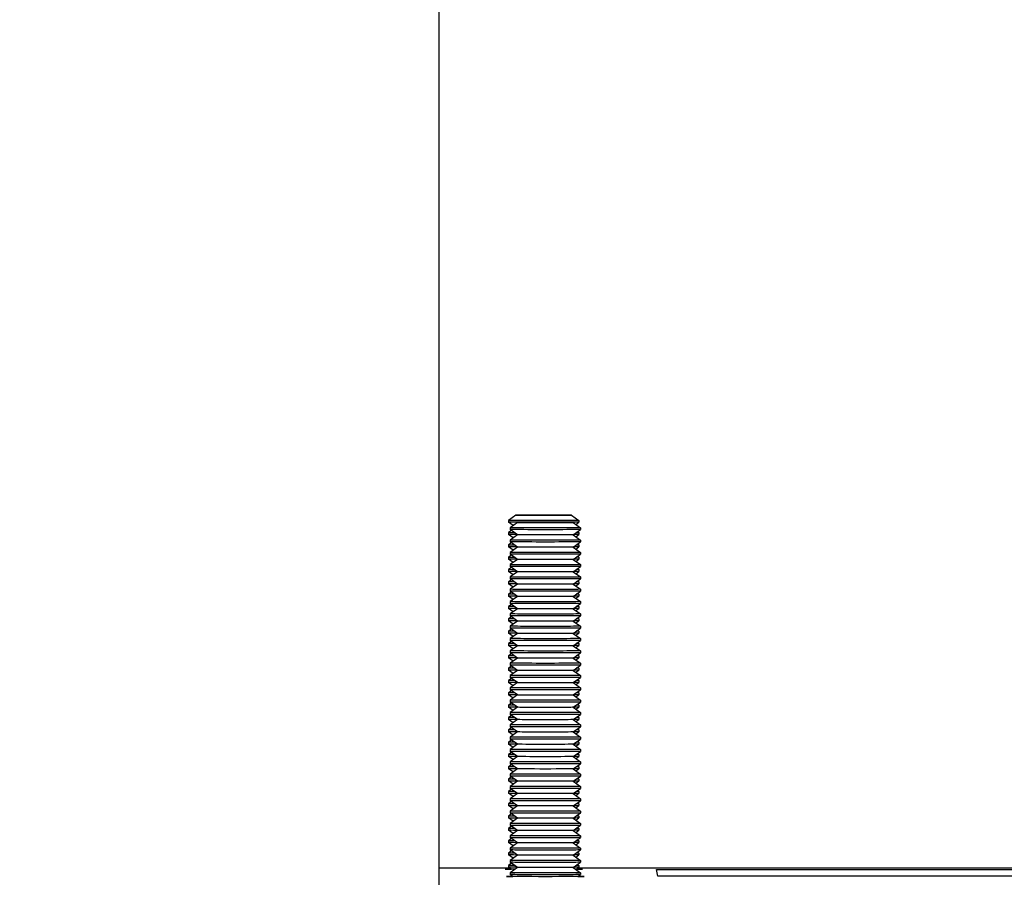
# Model space of a CAD drawing. Extents: x 0 to 796, y 0 to 496.
# Tile 181 of 242: x 402.99 to 407.36, y 304.3 to 308.1. Entities that reach past the tile are written whole.
import ezdxf

# ---------------------------------------------------------------- set-up
doc = ezdxf.new("R2010")
doc.units = 0
doc.header["$LTSCALE"] = 12
doc.header["$MEASUREMENT"] = 0
doc.header["$PDMODE"] = 1
doc.layers.get('Defpoints').update_dxf_attribs({"linetype": 'CONTINUOUS'})
doc.layers.add('D', color=2, linetype='CONTINUOUS')
doc.layers.add('X', color=1, linetype='CONTINUOUS')
doc.styles.get("Standard").update_dxf_attribs({"font": 'SIMPLEX.SHX', "width": 0.875})
doc.dimstyles.get("Standard").update_dxf_attribs({"dimscale": 28, "dimtxt": 0.125, "dimasz": 0.125, "dimexe": 0.04375, "dimexo": 0.0625, "dimgap": 0.04375, "dimtad": 0, "dimtih": 1, "dimtoh": 1, "dimdec": 4, "dimzin": 12, "dimdsep": 46, "dimlunit": 5, "dimtxsty": 'Standard', "dimcen": 0, "dimclrd": 256, "dimclre": 256, "dimclrt": 256, "dimadec": 1, "dimazin": 3, "dimtfac": 0.875, "dimtdec": 4, "dimtofl": 0, "dimtmove": 0, "dimatfit": 2, "dimfxl": 1, "dimtolj": 1, "dimtzin": 12, "dimlwd": 13, "dimlwe": 13, "dimarcsym": 0})

# ---------------------------------------------------------------- blocks, each defined once
blk = doc.blocks.new('*D68')
at = {"layer": 'D', "lineweight": 13, "transparency": 16777216}
for p, q in [((390.4139, 320.5128), (517.6464, 320.5128)), ((516.4214, 317.0128), (516.4214, 283.4065)), ((516.4214, 194.7933), (516.4214, 277.4565)), ((441.4913, 191.2933), (517.6464, 191.2933))]:
    blk.add_line(p, q, dxfattribs=at)
at = {"layer": 'D', "transparency": 16777216}
for points in [[(515.838, 317.0128), (517.0047, 317.0128), (516.4214, 320.5128)], [(515.838, 194.7933), (517.0047, 194.7933), (516.4214, 191.2933)]]:
    blk.add_solid(points, dxfattribs=at)
at = {"layer": 'Defpoints', "color": 0, "transparency": 16777216}
for p in [(388.6639, 320.5128), (439.7413, 191.2933), (516.4214, 191.2933)]:
    blk.add_point(p, dxfattribs=at)
at = {"layer": 'D', "transparency": 16777216, "insert": (516.4214, 280.4315), "char_height": 3.5, "attachment_point": 5}
blk.add_mtext('\\A1;129{}{\\C2;%%p1}', dxfattribs=at)
blk = doc.blocks.new('*D111')
at = {"layer": 'D', "lineweight": 13, "transparency": 16777216}
for p, q in [((397.8459, 318.7968), (397.8459, 334.7436)), ((441.8459, 307.4706), (441.8459, 334.7436)), ((438.3459, 333.5186), (401.3459, 333.5186))]:
    blk.add_line(p, q, dxfattribs=at)
at = {"layer": 'D', "transparency": 16777216}
for points in [[(401.3459, 334.102), (401.3459, 332.9353), (397.8459, 333.5186)], [(438.3459, 334.102), (438.3459, 332.9353), (441.8459, 333.5186)]]:
    blk.add_solid(points, dxfattribs=at)
at = {"layer": 'Defpoints', "color": 0, "transparency": 16777216}
for p in [(397.8459, 333.5186), (397.8459, 317.0468), (441.8459, 305.7206)]:
    blk.add_point(p, dxfattribs=at)
at = {"layer": 'D', "transparency": 16777216, "insert": (419.8459, 336.4936), "char_height": 3.5, "attachment_point": 5}
blk.add_mtext('\\A1;44{}{\\C2;%%p1}', dxfattribs=at)

msp = doc.modelspace()

# ---------------------------------------------------------------- linework, layer by layer
at = {"layer": 'X', "extrusion": (-1, 4.93038e-32, -2.22045e-16)}
for p, q in [((404.85271, 311.52008), (404.85271, 303.66828)), ((405.19383, 305.90293), (405.16078, 305.87979)), ((405.44023, 305.90293), (405.47328, 305.87979)), ((405.16078, 305.87978), (405.16078, 305.87141)), ((405.18173, 305.85674), (405.16078, 305.8714)), ((405.20113, 305.87032), (405.16808, 305.84718)), ((405.44753, 305.87032), (405.48058, 305.84718)), ((405.45963, 305.86185), (405.47328, 305.8714)), ((405.47328, 305.87978), (405.47328, 305.87141)), ((405.1742, 305.83452), (405.16078, 305.82513)), ((405.16078, 305.82512), (405.16078, 305.81675)), ((405.18173, 305.80208), (405.16078, 305.81674)), ((405.16808, 305.84718), (405.16808, 305.8388)), ((405.20113, 305.81566), (405.16808, 305.8388)), ((405.20113, 305.81566), (405.16808, 305.79252)), ((405.44753, 305.81566), (405.48058, 305.8388)), ((405.44753, 305.81566), (405.48058, 305.79252)), ((405.45963, 305.80719), (405.47328, 305.81674)), ((405.46716, 305.82941), (405.47328, 305.82512)), ((405.47328, 305.82512), (405.47328, 305.81675)), ((405.48058, 305.84718), (405.48058, 305.8388)), ((405.1742, 305.77986), (405.16078, 305.77046)), ((405.16078, 305.77046), (405.16078, 305.76208)), ((405.16808, 305.79252), (405.16808, 305.78414)), ((405.20113, 305.761), (405.16808, 305.78414)), ((405.44753, 305.761), (405.48058, 305.78414)), ((405.46716, 305.77475), (405.47328, 305.77046)), ((405.47328, 305.77046), (405.47328, 305.76208)), ((405.48058, 305.79252), (405.48058, 305.78414)), ((405.18173, 305.74742), (405.16078, 305.76208)), ((405.1742, 305.7252), (405.16078, 305.7158)), ((405.20113, 305.761), (405.16808, 305.73786)), ((405.16808, 305.73786), (405.16808, 305.72948)), ((405.20113, 305.70634), (405.16808, 305.72948)), ((405.44753, 305.761), (405.48058, 305.73786)), ((405.44753, 305.70634), (405.48058, 305.72948)), ((405.45963, 305.75253), (405.47328, 305.76208)), ((405.48058, 305.73786), (405.48058, 305.72948)), ((405.16078, 305.7158), (405.16078, 305.70742)), ((405.18173, 305.69275), (405.16078, 305.70742)), ((405.20113, 305.70634), (405.16808, 305.6832)), ((405.16808, 305.6832), (405.16808, 305.67482)), ((405.44753, 305.70634), (405.48058, 305.6832)), ((405.45963, 305.69787), (405.47328, 305.70742)), ((405.46716, 305.72008), (405.47328, 305.7158)), ((405.47328, 305.7158), (405.47328, 305.70742)), ((405.48058, 305.6832), (405.48058, 305.67482)), ((405.1742, 305.67054), (405.16078, 305.66114)), ((405.16078, 305.66114), (405.16078, 305.65276)), ((405.18173, 305.63809), (405.16078, 305.65276)), ((405.20113, 305.65168), (405.16808, 305.67482)), ((405.20113, 305.65168), (405.16808, 305.62854)), ((405.44753, 305.65168), (405.48058, 305.67482)), ((405.44753, 305.65168), (405.48058, 305.62854)), ((405.45963, 305.64321), (405.47328, 305.65276)), ((405.46716, 305.66542), (405.47328, 305.66114)), ((405.47328, 305.66114), (405.47328, 305.65276)), ((405.1742, 305.61588), (405.16078, 305.60648)), ((405.16078, 305.60648), (405.16078, 305.5981)), ((405.18173, 305.58343), (405.16078, 305.5981)), ((405.16808, 305.62854), (405.16808, 305.62016)), ((405.20113, 305.59702), (405.16808, 305.62016)), ((405.20113, 305.59702), (405.16808, 305.57388)), ((405.44753, 305.59702), (405.48058, 305.62016)), ((405.44753, 305.59702), (405.48058, 305.57388)), ((405.45963, 305.58854), (405.47328, 305.5981)), ((405.46716, 305.61076), (405.47328, 305.60648)), ((405.47328, 305.60648), (405.47328, 305.5981)), ((405.48058, 305.62854), (405.48058, 305.62016)), ((405.1742, 305.56121), (405.16078, 305.55182)), ((405.16078, 305.55182), (405.16078, 305.54344)), ((405.16808, 305.57388), (405.16808, 305.5655)), ((405.20113, 305.54235), (405.16808, 305.5655)), ((405.44753, 305.54235), (405.48058, 305.5655)), ((405.46716, 305.5561), (405.47328, 305.55182)), ((405.47328, 305.55182), (405.47328, 305.54344)), ((405.48058, 305.57388), (405.48058, 305.5655)), ((405.18173, 305.52877), (405.16078, 305.54344)), ((405.20113, 305.54236), (405.16808, 305.51922)), ((405.16808, 305.51921), (405.16808, 305.51084)), ((405.20113, 305.48769), (405.16808, 305.51084)), ((405.44753, 305.54236), (405.48058, 305.51922)), ((405.44753, 305.48769), (405.48058, 305.51083)), ((405.45963, 305.53388), (405.47328, 305.54344)), ((405.48058, 305.51921), (405.48058, 305.51084)), ((405.1742, 305.50655), (405.16078, 305.49716)), ((405.16078, 305.49716), (405.16078, 305.48878)), ((405.18173, 305.47411), (405.16078, 305.48878)), ((405.20113, 305.4877), (405.16808, 305.46456)), ((405.16808, 305.46455), (405.16808, 305.45618)), ((405.44753, 305.48769), (405.48058, 305.46456)), ((405.45963, 305.47922), (405.47328, 305.48878)), ((405.46716, 305.50144), (405.47328, 305.49716)), ((405.47328, 305.49716), (405.47328, 305.48878)), ((405.48058, 305.46455), (405.48058, 305.45618)), ((405.1742, 305.45189), (405.16078, 305.4425)), ((405.16078, 305.4425), (405.16078, 305.43412)), ((405.18173, 305.41945), (405.16078, 305.43412)), ((405.20113, 305.43303), (405.16808, 305.45617)), ((405.20113, 305.43303), (405.16808, 305.40989)), ((405.44753, 305.43303), (405.48058, 305.45617)), ((405.44753, 305.43303), (405.48058, 305.40989)), ((405.45963, 305.42456), (405.47328, 305.43412)), ((405.46716, 305.44678), (405.47328, 305.4425)), ((405.47328, 305.4425), (405.47328, 305.43412)), ((405.1742, 305.39723), (405.16078, 305.38784)), ((405.16078, 305.38783), (405.16078, 305.37946)), ((405.18173, 305.36479), (405.16078, 305.37946)), ((405.16808, 305.40989), (405.16808, 305.40152)), ((405.20113, 305.37837), (405.16808, 305.40151)), ((405.20113, 305.37837), (405.16808, 305.35523)), ((405.44753, 305.37837), (405.48058, 305.40151)), ((405.44753, 305.37837), (405.48058, 305.35523)), ((405.45963, 305.3699), (405.47328, 305.37945)), ((405.46716, 305.39212), (405.47328, 305.38784)), ((405.47328, 305.38783), (405.47328, 305.37946)), ((405.48058, 305.40989), (405.48058, 305.40151)), ((405.1742, 305.34257), (405.16078, 305.33318)), ((405.16078, 305.33317), (405.16078, 305.3248)), ((405.16808, 305.35523), (405.16808, 305.34685)), ((405.20113, 305.32371), (405.16808, 305.34685)), ((405.44753, 305.32371), (405.48058, 305.34685)), ((405.46716, 305.33746), (405.47328, 305.33318)), ((405.47328, 305.33317), (405.47328, 305.3248)), ((405.48058, 305.35523), (405.48058, 305.34685)), ((405.18173, 305.31013), (405.16078, 305.32479)), ((405.20113, 305.32371), (405.16808, 305.30057)), ((405.16808, 305.30057), (405.16808, 305.29219)), ((405.20113, 305.26905), (405.16808, 305.29219)), ((405.44753, 305.32371), (405.48058, 305.30057)), ((405.44753, 305.26905), (405.48058, 305.29219)), ((405.45963, 305.31524), (405.47328, 305.32479)), ((405.48058, 305.30057), (405.48058, 305.29219)), ((405.1742, 305.28791), (405.16078, 305.27851)), ((405.16078, 305.27851), (405.16078, 305.27014)), ((405.18173, 305.25547), (405.16078, 305.27013)), ((405.20113, 305.26905), (405.16808, 305.24591)), ((405.16808, 305.24591), (405.16808, 305.23753)), ((405.44753, 305.26905), (405.48058, 305.24591)), ((405.45963, 305.26058), (405.47328, 305.27013)), ((405.46716, 305.2828), (405.47328, 305.27851)), ((405.47328, 305.27851), (405.47328, 305.27013)), ((405.48058, 305.24591), (405.48058, 305.23753)), ((405.1742, 305.23325), (405.16078, 305.22385)), ((405.16078, 305.22385), (405.16078, 305.21547)), ((405.18173, 305.20081), (405.16078, 305.21547)), ((405.20113, 305.21439), (405.16808, 305.23753)), ((405.20113, 305.21439), (405.16808, 305.19125)), ((405.44753, 305.21439), (405.48058, 305.23753)), ((405.44753, 305.21439), (405.48058, 305.19125)), ((405.45963, 305.20592), (405.47328, 305.21547)), ((405.46716, 305.22814), (405.47328, 305.22385)), ((405.47328, 305.22385), (405.47328, 305.21547)), ((405.1742, 305.17859), (405.16078, 305.16919)), ((405.16078, 305.16919), (405.16078, 305.16081)), ((405.18173, 305.14614), (405.16078, 305.16081)), ((405.16808, 305.19125), (405.16808, 305.18287)), ((405.20113, 305.15973), (405.16808, 305.18287)), ((405.20113, 305.15973), (405.16808, 305.13659)), ((405.44753, 305.15973), (405.48058, 305.18287)), ((405.44753, 305.15973), (405.48058, 305.13659)), ((405.45963, 305.15126), (405.47328, 305.16081)), ((405.46716, 305.17347), (405.47328, 305.16919)), ((405.47328, 305.16919), (405.47328, 305.16081)), ((405.48058, 305.19125), (405.48058, 305.18287)), ((405.1742, 305.12393), (405.16078, 305.11453)), ((405.16078, 305.11453), (405.16078, 305.10615)), ((405.16808, 305.13659), (405.16808, 305.12821)), ((405.20113, 305.10507), (405.16808, 305.12821)), ((405.44753, 305.10507), (405.48058, 305.12821)), ((405.46716, 305.11881), (405.47328, 305.11453)), ((405.47328, 305.11453), (405.47328, 305.10615)), ((405.48058, 305.13659), (405.48058, 305.12821)), ((405.18173, 305.09148), (405.16078, 305.10615)), ((405.20113, 305.10507), (405.16808, 305.08193)), ((405.16808, 305.08193), (405.16808, 305.07355)), ((405.20113, 305.05041), (405.16808, 305.07355)), ((405.44753, 305.10507), (405.48058, 305.08193)), ((405.44753, 305.0504), (405.48058, 305.07355)), ((405.45963, 305.09659), (405.47328, 305.10615)), ((405.48058, 305.08193), (405.48058, 305.07355)), ((405.1742, 305.06926), (405.16078, 305.05987)), ((405.16078, 305.05987), (405.16078, 305.05149)), ((405.18173, 305.03682), (405.16078, 305.05149)), ((405.20113, 305.05041), (405.16808, 305.02727)), ((405.16808, 305.02727), (405.16808, 305.01889)), ((405.44753, 305.05041), (405.48058, 305.02727)), ((405.45963, 305.04193), (405.47328, 305.05149)), ((405.46716, 305.06415), (405.47328, 305.05987)), ((405.47328, 305.05987), (405.47328, 305.05149)), ((405.48058, 305.02726), (405.48058, 305.01889)), ((405.1742, 305.0146), (405.16078, 305.00521)), ((405.16078, 305.00521), (405.16078, 304.99683)), ((405.18173, 304.98216), (405.16078, 304.99683)), ((405.20113, 304.99574), (405.16808, 305.01889)), ((405.20113, 304.99575), (405.16808, 304.97261)), ((405.44753, 304.99574), (405.48058, 305.01889)), ((405.44753, 304.99575), (405.48058, 304.97261)), ((405.45963, 304.98727), (405.47328, 304.99683)), ((405.46716, 305.00949), (405.47328, 305.00521)), ((405.47328, 305.00521), (405.47328, 304.99683)), ((405.1742, 304.95994), (405.16078, 304.95055)), ((405.16078, 304.95055), (405.16078, 304.94217)), ((405.18173, 304.9275), (405.16078, 304.94217)), ((405.16808, 304.9726), (405.16808, 304.96423)), ((405.20113, 304.94108), (405.16808, 304.96422)), ((405.20113, 304.94108), (405.16808, 304.91795)), ((405.44753, 304.94108), (405.48058, 304.96422)), ((405.44753, 304.94108), (405.48058, 304.91794)), ((405.45963, 304.93261), (405.47328, 304.94217)), ((405.46716, 304.95483), (405.47328, 304.95055)), ((405.47328, 304.95055), (405.47328, 304.94217)), ((405.48058, 304.9726), (405.48058, 304.96423)), ((405.1742, 304.90528), (405.16078, 304.89589)), ((405.16078, 304.89589), (405.16078, 304.88751)), ((405.16808, 304.91794), (405.16808, 304.90957)), ((405.20113, 304.88642), (405.16808, 304.90956)), ((405.44753, 304.88642), (405.48058, 304.90956)), ((405.46716, 304.90017), (405.47328, 304.89589)), ((405.47328, 304.89588), (405.47328, 304.88751)), ((405.48058, 304.91794), (405.48058, 304.90957)), ((405.18173, 304.87284), (405.16078, 304.88751)), ((405.20113, 304.88642), (405.16808, 304.86328)), ((405.16808, 304.86328), (405.16808, 304.8549)), ((405.20113, 304.83176), (405.16808, 304.8549)), ((405.44753, 304.88642), (405.48058, 304.86328)), ((405.44753, 304.83176), (405.48058, 304.8549)), ((405.45963, 304.87795), (405.47328, 304.88751)), ((405.48058, 304.86328), (405.48058, 304.8549)), ((405.1742, 304.85062), (405.16078, 304.84123)), ((405.16078, 304.84122), (405.16078, 304.83285)), ((405.18173, 304.81818), (405.16078, 304.83284)), ((405.20113, 304.83176), (405.16808, 304.80862)), ((405.16808, 304.80862), (405.16808, 304.80024)), ((405.44753, 304.83176), (405.48058, 304.80862)), ((405.45963, 304.82329), (405.47328, 304.83284)), ((405.46716, 304.84551), (405.47328, 304.84123)), ((405.47328, 304.84122), (405.47328, 304.83285)), ((405.48058, 304.80862), (405.48058, 304.80024)), ((405.1742, 304.79596), (405.16078, 304.78657)), ((405.16078, 304.78656), (405.16078, 304.77819)), ((405.18173, 304.76352), (405.16078, 304.77818)), ((405.20113, 304.7771), (405.16808, 304.80024)), ((405.20113, 304.7771), (405.16808, 304.75396)), ((405.44753, 304.7771), (405.48058, 304.80024)), ((405.44753, 304.7771), (405.48058, 304.75396)), ((405.45963, 304.76863), (405.47328, 304.77818)), ((405.46716, 304.79085), (405.47328, 304.78656)), ((405.47328, 304.78656), (405.47328, 304.77819)), ((405.1742, 304.7413), (405.16078, 304.7319)), ((405.16078, 304.7319), (405.16078, 304.72352)), ((405.18173, 304.70886), (405.16078, 304.72352)), ((405.16808, 304.75396), (405.16808, 304.74558)), ((405.20113, 304.72244), (405.16808, 304.74558)), ((405.20113, 304.72244), (405.16808, 304.6993)), ((405.44753, 304.72244), (405.48058, 304.74558)), ((405.44753, 304.72244), (405.48058, 304.6993)), ((405.45963, 304.71397), (405.47328, 304.72352)), ((405.46716, 304.73619), (405.47328, 304.7319)), ((405.47328, 304.7319), (405.47328, 304.72352)), ((405.48058, 304.75396), (405.48058, 304.74558)), ((405.1742, 304.68664), (405.16078, 304.67724)), ((405.16078, 304.67724), (405.16078, 304.66886)), ((405.16808, 304.6993), (405.16808, 304.69092)), ((405.20113, 304.66778), (405.16808, 304.69092)), ((405.44753, 304.66778), (405.48058, 304.69092)), ((405.46716, 304.68152), (405.47328, 304.67724)), ((405.47328, 304.67724), (405.47328, 304.66886)), ((405.48058, 304.6993), (405.48058, 304.69092)), ((405.18173, 304.65419), (405.16078, 304.66886)), ((405.20113, 304.66778), (405.16808, 304.64464)), ((405.16808, 304.64464), (405.16808, 304.63626)), ((405.20113, 304.61312), (405.16808, 304.63626)), ((405.44753, 304.66778), (405.48058, 304.64464)), ((405.44753, 304.61312), (405.48058, 304.63626)), ((405.45963, 304.65931), (405.47328, 304.66886)), ((405.48058, 304.64464), (405.48058, 304.63626)), ((405.1742, 304.63198), (405.16078, 304.62258)), ((405.16078, 304.62258), (405.16078, 304.6142)), ((405.18173, 304.59953), (405.16078, 304.6142)), ((405.20113, 304.61312), (405.16808, 304.58998)), ((405.16808, 304.58998), (405.16808, 304.5816)), ((405.44753, 304.61312), (405.48058, 304.58998)), ((405.45963, 304.60465), (405.47328, 304.6142)), ((405.46716, 304.62686), (405.47328, 304.62258)), ((405.47328, 304.62258), (405.47328, 304.6142)), ((405.48058, 304.58998), (405.48058, 304.5816)), ((405.1742, 304.57732), (405.16078, 304.56792)), ((405.16078, 304.56792), (405.16078, 304.55954)), ((405.18173, 304.54487), (405.16078, 304.55954)), ((405.20113, 304.55846), (405.16808, 304.5816)), ((405.20113, 304.55846), (405.16808, 304.53532)), ((405.44753, 304.55846), (405.48058, 304.5816)), ((405.44753, 304.55846), (405.48058, 304.53532)), ((405.45963, 304.54998), (405.47328, 304.55954)), ((405.46716, 304.5722), (405.47328, 304.56792)), ((405.47328, 304.56792), (405.47328, 304.55954)), ((405.1742, 304.52265), (405.16078, 304.51326)), ((405.16078, 304.51326), (405.16078, 304.50488)), ((405.18173, 304.49021), (405.16078, 304.50488)), ((405.16808, 304.53532), (405.16808, 304.52694)), ((405.20113, 304.50379), (405.16808, 304.52694)), ((405.20113, 304.5038), (405.16808, 304.48066)), ((405.44753, 304.50379), (405.48058, 304.52694)), ((405.44753, 304.5038), (405.48058, 304.48066)), ((405.45963, 304.49532), (405.47328, 304.50488)), ((405.46716, 304.51754), (405.47328, 304.51326)), ((405.47328, 304.51326), (405.47328, 304.50488)), ((405.48058, 304.53532), (405.48058, 304.52694)), ((405.1742, 304.46799), (405.16078, 304.4586)), ((405.16078, 304.4586), (405.16078, 304.45022)), ((405.16808, 304.48065), (405.16808, 304.47228)), ((405.20113, 304.44913), (405.16808, 304.47228)), ((405.44753, 304.44913), (405.48058, 304.47227)), ((405.46716, 304.46288), (405.47328, 304.4586)), ((405.47328, 304.4586), (405.47328, 304.45022)), ((405.48058, 304.48065), (405.48058, 304.47228)), ((405.18173, 304.43555), (405.16078, 304.45022)), ((405.20113, 304.44914), (405.16808, 304.426)), ((405.16808, 304.42599), (405.16808, 304.41762)), ((405.20113, 304.39447), (405.16808, 304.41761)), ((405.44753, 304.44913), (405.48058, 304.426)), ((405.44753, 304.39447), (405.48058, 304.41761)), ((405.45963, 304.44066), (405.47328, 304.45022)), ((405.48058, 304.42599), (405.48058, 304.41762)), ((405.1742, 304.41333), (405.16078, 304.40394)), ((405.16078, 304.40394), (405.16078, 304.39556)), ((405.18173, 304.38089), (405.16078, 304.39556)), ((405.20113, 304.39447), (405.16808, 304.37133)), ((405.16808, 304.37133), (405.16808, 304.36296)), ((405.44753, 304.39447), (405.48058, 304.37133)), ((405.45963, 304.386), (405.47328, 304.39556)), ((405.46716, 304.40822), (405.47328, 304.40394)), ((405.47328, 304.40394), (405.47328, 304.39556)), ((405.48058, 304.37133), (405.48058, 304.36295)), ((404.85271, 304.33837), (405.16439, 304.33837)), ((405.1742, 304.35867), (405.16078, 304.34928)), ((405.16078, 304.34927), (405.16078, 304.3409)), ((405.17355, 304.33195), (405.16078, 304.3409)), ((405.20113, 304.33981), (405.16808, 304.36295)), ((405.20113, 304.33981), (405.16808, 304.31667)), ((405.44753, 304.33981), (405.48058, 304.36295)), ((405.44753, 304.33981), (405.48058, 304.31667)), ((405.4605, 304.33195), (405.47328, 304.34089)), ((405.46716, 304.35356), (405.47328, 304.34928)), ((405.46967, 304.33837), (411.64314, 304.33837)), ((405.47328, 304.34927), (405.47328, 304.3409)), ((405.824, 304.30111), (405.81736, 304.33075)), ((405.81736, 304.33075), (411.64206, 304.33075)), ((405.16808, 304.31667), (405.16808, 304.30829)), ((405.18085, 304.29935), (405.16808, 304.30829)), ((405.4678, 304.29935), (405.48058, 304.30829)), ((405.48058, 304.31667), (405.48058, 304.30829)), ((411.63821, 304.30111), (405.824, 304.30111))]:
    msp.add_line(p, q, dxfattribs=at)
at = {"layer": 'X', "extrusion": (2.22045e-16, 0, -1)}
for centre, major_axis, start_param, end_param in [((405.31703, 305.90293), (0.1232, 0), -3.1422563, 3.140929), ((405.31703, 305.87141), (0.15625, 0), 0, 3.1415927), ((405.32433, 305.87032), (0.1232, 0), -3.1422563, 3.140929), ((405.32433, 305.84718), (0.15625, 0), -0.004233, 3.140929), ((405.32433, 305.8388), (0.15625, 0), 0, 3.1415927), ((405.32433, 305.81566), (0.1232, 0), 0.004233, 3.1373597), ((405.32433, 305.79252), (0.15625, 0), -0.004233, 3.140929), ((405.31703, 305.76208), (-0.15625, 0), -0.7244459, 0), ((405.32433, 305.73786), (0.15625, 0), -0.004233, 3.140929), ((405.32433, 305.761), (0.1232, 0), 0.004233, 3.1373597), ((405.31703, 305.76208), (0.15625, 0), 0, 0.5682563), ((405.32433, 305.6832), (0.15625, 0), -0.004233, 3.140929), ((405.32433, 305.70634), (0.1232, 0), 0.004233, 3.1373597), ((405.32433, 305.65168), (0.1232, 0), 0.004233, 3.1373597), ((405.31703, 305.65276), (0.15625, 0), 0, 0.5682563), ((405.31703, 305.60648), (-0.15625, 0), -0.5990741, -0.0006637), ((405.31703, 305.60648), (0.15625, 0), -0.004233, 0.4026318), ((405.32433, 305.5655), (0.15625, 0), 0, 3.1415927), ((405.32433, 305.51921), (0.15625, 0), -0.004233, 3.140929), ((405.32433, 305.54236), (0.1232, 0), 0.004233, 3.1373597), ((405.31703, 305.49716), (-0.15625, 0), -0.5990741, -0.0006637), ((405.32433, 305.46455), (0.15625, 0), -0.004233, 3.140929), ((405.32433, 305.4877), (0.1232, 0), 0.004233, 3.1373597), ((405.31703, 305.48878), (0.15625, 0), 0, 0.5682563), ((405.31703, 305.4425), (-0.15625, 0), -0.5990741, -0.0006637), ((405.32433, 305.43303), (0.1232, 0), 0.004233, 3.1373597), ((405.31703, 305.4425), (0.15625, 0), -0.004233, 0.4026318), ((405.32433, 305.40151), (0.15625, 0), 0, 3.1415927), ((405.32433, 305.37837), (0.1232, 0), 0.004233, 3.1373597), ((405.32433, 305.35523), (0.15625, 0), -0.004233, 3.140929), ((405.32433, 305.34685), (0.15625, 0), 0, 3.1415927), ((405.31703, 305.3248), (-0.15625, 0), -0.7244459, 0), ((405.32433, 305.30057), (0.15625, 0), -0.004233, 3.140929), ((405.32433, 305.32371), (0.1232, 0), 0.004233, 3.1373597), ((405.32433, 305.24591), (0.15625, 0), -0.004233, 3.140929), ((405.32433, 305.26905), (0.1232, 0), 0.004233, 3.1373597), ((405.31703, 305.27013), (0.15625, 0), 0, 0.5682563), ((405.31703, 305.21547), (-0.15625, 0), -0.7244459, 0), ((405.32433, 305.21439), (0.1232, 0), 0.004233, 3.1373597), ((405.31703, 305.16919), (-0.15625, 0), -0.5990741, -0.0006637), ((405.31703, 305.16081), (-0.15625, 0), -0.7244459, 0), ((405.32433, 305.15973), (0.1232, 0), 0.004233, 3.1373597), ((405.32433, 305.13659), (0.15625, 0), -0.004233, 3.140929), ((405.32433, 305.12821), (0.15625, 0), 0, 3.1415927), ((405.31703, 305.10615), (-0.15625, 0), -0.7244459, 0), ((405.32433, 305.08193), (0.15625, 0), -0.004233, 3.140929), ((405.32433, 305.07355), (0.15625, 0), 0, 3.1415927), ((405.32433, 305.02726), (0.15625, 0), -0.004233, 3.140929), ((405.32433, 305.05041), (0.1232, 0), 0.004233, 3.1373597), ((405.31703, 305.05149), (0.15625, 0), 0, 0.5682563), ((405.31703, 304.99683), (-0.15625, 0), -0.7244459, 0), ((405.32433, 304.99575), (0.1232, 0), 0.004233, 3.1373597), ((405.32433, 304.94108), (0.1232, 0), 0.004233, 3.1373597), ((405.31703, 304.94217), (0.15625, 0), 0, 0.5682563), ((405.32433, 304.91794), (0.15625, 0), -0.004233, 3.140929), ((405.32433, 304.90957), (0.15625, 0), 0, 3.1415927), ((405.31703, 304.88751), (-0.15625, 0), -0.7244459, 0), ((405.32433, 304.86328), (0.15625, 0), -0.004233, 3.140929), ((405.32433, 304.8549), (0.15625, 0), 0, 3.1415927), ((405.32433, 304.88642), (0.1232, 0), 0.004233, 3.1373597), ((405.31703, 304.83285), (-0.15625, 0), -0.7244459, 0), ((405.32433, 304.80862), (0.15625, 0), -0.004233, 3.140929), ((405.32433, 304.83176), (0.1232, 0), 0.004233, 3.1373597), ((405.32433, 304.7771), (0.1232, 0), 0.004233, 3.1373597), ((405.31703, 304.77819), (0.15625, 0), 0, 0.5682563), ((405.32433, 304.75396), (0.15625, 0), -0.004233, 3.140929), ((405.32433, 304.74558), (0.15625, 0), 0, 3.1415927), ((405.32433, 304.72244), (0.1232, 0), 0.004233, 3.1373597), ((405.31703, 304.72352), (0.15625, 0), 0, 0.5682563), ((405.32433, 304.69092), (0.15625, 0), 0, 3.1415927), ((405.32433, 304.64464), (0.15625, 0), -0.004233, 3.140929), ((405.32433, 304.61312), (0.1232, 0), 0.004233, 3.1373597), ((405.31703, 304.55954), (-0.15625, 0), -0.7244459, 0), ((405.32433, 304.5816), (0.15625, 0), 0, 3.1415927), ((405.32433, 304.55846), (0.1232, 0), 0.004233, 3.1373597), ((405.32433, 304.53532), (0.15625, 0), -0.004233, 3.140929), ((405.32433, 304.5038), (0.1232, 0), 0.004233, 3.1373597), ((405.32433, 304.48065), (0.15625, 0), -0.004233, 3.140929), ((405.32433, 304.47228), (0.15625, 0), 0, 3.1415927), ((405.31703, 304.45022), (-0.15625, 0), -0.7244459, 0), ((405.32433, 304.42599), (0.15625, 0), -0.004233, 3.140929), ((405.32433, 304.41762), (0.15625, 0), 0, 3.1415927), ((405.32433, 304.44914), (0.1232, 0), 0.004233, 3.1373597), ((405.32433, 304.39447), (0.1232, 0), 0.004233, 3.1373597), ((405.31703, 304.40394), (0.15625, 0), -0.004233, 0.4026318), ((405.31703, 304.33223), (-0.172, 0), -0.7382736, 0.5757212), ((405.32433, 304.33981), (0.1232, 0), 0.004233, 3.1373597), ((405.31703, 304.3409), (0.15625, 0), 0, 0.5682563), ((405.31703, 304.33223), (0.172, 0), -0.5757212, 0.6022371), ((405.31703, 304.34927), (0.15625, 0), -0.004233, 0.4026318), ((405.32433, 304.31667), (0.15625, 0), -0.004233, 3.140929)]:
    msp.add_ellipse(centre, major_axis=major_axis, ratio=0.0029639, start_param=start_param, end_param=end_param, dxfattribs=at)
at = {"layer": 'X', "extrusion": (2.22045e-16, -9.40395e-38, -1)}
for centre, major_axis, start_param, end_param in [((405.31703, 305.87978), (0.15625, 0), -0.004233, 3.140929), ((405.31703, 305.87978), (-0.15625, 0), -0.0006637, 0.004233), ((405.31703, 305.81675), (0.15625, 0), 0, 0.5682563), ((405.31703, 305.77046), (-0.15625, 0), -0.5990741, -0.0006637), ((405.31703, 305.77046), (-0.15625, 0), -0.0006637, 0.004233), ((405.31703, 305.77046), (0.15625, 0), -0.004233, 0.4026318), ((405.31703, 305.7158), (-0.15625, 0), -0.5990741, -0.0006637), ((405.31703, 305.7158), (-0.15625, 0), -0.0006637, 0.004233), ((405.31703, 305.70742), (-0.15625, 0), -0.7244459, 0), ((405.31703, 305.70742), (0.15625, 0), 0, 0.5682563), ((405.31703, 305.66114), (-0.15625, 0), -0.5990741, -0.0006637), ((405.31703, 305.66114), (-0.15625, 0), -0.0006637, 0.004233), ((405.31703, 305.65276), (-0.15625, 0), -0.7244459, 0), ((405.31703, 305.5981), (0.15625, 0), 0, 0.5682563), ((405.31703, 305.55182), (-0.15625, 0), -0.0006637, 0.004233), ((405.32433, 305.57388), (0.15625, 0), -0.004233, 3.140929), ((405.31703, 305.55182), (0.15625, 0), -0.004233, 0.4026318), ((405.32433, 305.51084), (0.15625, 0), 0, 3.1415927), ((405.31703, 305.54344), (0.15625, 0), 0, 0.5682563), ((405.31703, 305.49716), (0.15625, 0), -0.004233, 0.4026318), ((405.31703, 305.4425), (-0.15625, 0), -0.0006637, 0.004233), ((405.31703, 305.43412), (0.15625, 0), 0, 0.5682563), ((405.31703, 305.37946), (-0.15625, 0), -0.7244459, 0), ((405.31703, 305.38783), (0.15625, 0), -0.004233, 0.4026318), ((405.31703, 305.33317), (-0.15625, 0), -0.0006637, 0.004233), ((405.31703, 305.33317), (-0.15625, 0), -0.5990741, -0.0006637), ((405.31703, 305.3248), (0.15625, 0), 0, 0.5682563), ((405.31703, 305.27851), (-0.15625, 0), -0.0006637, 0.004233), ((405.31703, 305.27013), (-0.15625, 0), -0.7244459, 0), ((405.31703, 305.22385), (-0.15625, 0), -0.5990741, -0.0006637), ((405.31703, 305.22385), (-0.15625, 0), -0.0006637, 0.004233), ((405.31703, 305.22385), (0.15625, 0), -0.004233, 0.4026318), ((405.31703, 305.16919), (-0.15625, 0), -0.0006637, 0.004233), ((405.32433, 305.19125), (0.15625, 0), -0.004233, 3.140929), ((405.31703, 305.16081), (0.15625, 0), 0, 0.5682563), ((405.31703, 305.16919), (0.15625, 0), -0.004233, 0.4026318), ((405.31703, 305.11453), (-0.15625, 0), -0.0006637, 0.004233), ((405.32433, 305.08193), (-0.15625, 0), -0.0006637, 0.004233), ((405.31703, 305.10615), (0.15625, 0), 0, 0.5682563), ((405.31703, 305.05987), (-0.15625, 0), -0.5990741, -0.0006637), ((405.31703, 305.05987), (-0.15625, 0), -0.0006637, 0.004233), ((405.31703, 305.05149), (-0.15625, 0), -0.7244459, 0), ((405.31703, 305.00521), (-0.15625, 0), -0.5990741, -0.0006637), ((405.31703, 305.00521), (-0.15625, 0), -0.0006637, 0.004233), ((405.31703, 304.99683), (0.15625, 0), 0, 0.5682563), ((405.32433, 304.9726), (0.15625, 0), -0.004233, 3.140929), ((405.31703, 304.95055), (0.15625, 0), -0.004233, 0.4026318), ((405.31703, 304.84122), (-0.15625, 0), -0.0006637, 0.004233), ((405.31703, 304.84122), (-0.15625, 0), -0.5990741, -0.0006637), ((405.31703, 304.83285), (0.15625, 0), 0, 0.5682563), ((405.31703, 304.77819), (-0.15625, 0), -0.7244459, 0), ((405.31703, 304.7319), (-0.15625, 0), -0.5990741, -0.0006637), ((405.31703, 304.7319), (-0.15625, 0), -0.0006637, 0.004233), ((405.31703, 304.7319), (0.15625, 0), -0.004233, 0.4026318), ((405.31703, 304.67724), (-0.15625, 0), -0.5990741, -0.0006637), ((405.31703, 304.67724), (-0.15625, 0), -0.0006637, 0.004233), ((405.32433, 304.6993), (0.15625, 0), -0.004233, 3.140929), ((405.31703, 304.67724), (0.15625, 0), -0.004233, 0.4026318), ((405.31703, 304.66886), (0.15625, 0), 0, 0.5682563), ((405.31703, 304.62258), (-0.15625, 0), -0.5990741, -0.0006637), ((405.31703, 304.62258), (-0.15625, 0), -0.0006637, 0.004233), ((405.31703, 304.6142), (-0.15625, 0), -0.7244459, 0), ((405.31703, 304.62258), (0.15625, 0), -0.004233, 0.4026318), ((405.31703, 304.56792), (-0.15625, 0), -0.5990741, -0.0006637), ((405.31703, 304.51326), (-0.15625, 0), -0.0006637, 0.004233), ((405.31703, 304.50488), (0.15625, 0), 0, 0.5682563), ((405.31703, 304.4586), (-0.15625, 0), -0.0006637, 0.004233), ((405.31703, 304.4586), (0.15625, 0), -0.004233, 0.4026318), ((405.31703, 304.40394), (-0.15625, 0), -0.5990741, -0.0006637), ((405.31703, 304.40394), (-0.15625, 0), -0.0006637, 0.004233), ((405.31703, 304.39556), (-0.15625, 0), -0.7244459, 0), ((405.32433, 304.37133), (0.15625, 0), -0.004233, 3.140929), ((405.31703, 304.34927), (-0.15625, 0), -0.0006637, 0.004233), ((405.31703, 304.3409), (-0.15625, 0), -0.7244459, 0), ((405.32433, 304.29963), (0.172, 0), -0.5757212, 3.7173138)]:
    msp.add_ellipse(centre, major_axis=major_axis, ratio=0.0029639, start_param=start_param, end_param=end_param, dxfattribs=at)
at = {"layer": 'X', "extrusion": (2.22045e-16, 9.40395e-38, -1)}
for centre, major_axis, start_param, end_param in [((405.31703, 305.82512), (-0.15625, 0), -0.0006637, 0.004233), ((405.31703, 305.82512), (-0.15625, 0), -0.5990741, -0.0006637), ((405.32433, 305.84718), (-0.15625, 0), -0.0006637, 0.004233), ((405.32433, 305.78414), (0.15625, 0), 0, 3.1415927), ((405.32433, 305.73786), (-0.15625, 0), -0.0006637, 0.004233), ((405.32433, 305.72948), (0.15625, 0), 0, 3.1415927), ((405.32433, 305.67482), (0.15625, 0), 0, 3.1415927), ((405.31703, 305.60648), (-0.15625, 0), -0.0006637, 0.004233), ((405.31703, 305.5981), (-0.15625, 0), -0.7244459, 0), ((405.32433, 305.62854), (-0.15625, 0), -0.0006637, 0.004233), ((405.32433, 305.62016), (0.15625, 0), 0, 3.1415927), ((405.32433, 305.59702), (0.1232, 0), 0.004233, 3.1373597), ((405.32433, 305.57388), (-0.15625, 0), -0.0006637, 0.004233), ((405.32433, 305.51921), (-0.15625, 0), -0.0006637, 0.004233), ((405.31703, 305.49716), (-0.15625, 0), -0.0006637, 0.004233), ((405.31703, 305.48878), (-0.15625, 0), -0.7244459, 0), ((405.32433, 305.46455), (-0.15625, 0), -0.0006637, 0.004233), ((405.31703, 305.43412), (-0.15625, 0), -0.7244459, 0), ((405.32433, 305.45618), (0.15625, 0), 0, 3.1415927), ((405.31703, 305.38783), (-0.15625, 0), -0.0006637, 0.004233), ((405.31703, 305.38783), (-0.15625, 0), -0.5990741, -0.0006637), ((405.32433, 305.40989), (-0.15625, 0), -0.0006637, 0.004233), ((405.32433, 305.30057), (-0.15625, 0), -0.0006637, 0.004233), ((405.32433, 305.29219), (0.15625, 0), 0, 3.1415927), ((405.31703, 305.27851), (-0.15625, 0), -0.5990741, -0.0006637), ((405.32433, 305.24591), (-0.15625, 0), -0.0006637, 0.004233), ((405.32433, 305.23753), (0.15625, 0), 0, 3.1415927), ((405.32433, 305.18287), (0.15625, 0), 0, 3.1415927), ((405.32433, 305.10507), (0.1232, 0), 0.004233, 3.1373597), ((405.32433, 305.02726), (-0.15625, 0), -0.0006637, 0.004233), ((405.32433, 305.01889), (0.15625, 0), 0, 3.1415927), ((405.31703, 304.95055), (-0.15625, 0), -0.5990741, -0.0006637), ((405.31703, 304.95055), (-0.15625, 0), -0.0006637, 0.004233), ((405.31703, 304.94217), (-0.15625, 0), -0.7244459, 0), ((405.32433, 304.9726), (-0.15625, 0), -0.0006637, 0.004233), ((405.32433, 304.96423), (0.15625, 0), 0, 3.1415927), ((405.31703, 304.89589), (-0.15625, 0), -0.0006637, 0.004233), ((405.32433, 304.91794), (-0.15625, 0), -0.0006637, 0.004233), ((405.32433, 304.86328), (-0.15625, 0), -0.0006637, 0.004233), ((405.32433, 304.80862), (-0.15625, 0), -0.0006637, 0.004233), ((405.31703, 304.78656), (-0.15625, 0), -0.0006637, 0.004233), ((405.31703, 304.78656), (-0.15625, 0), -0.5990741, -0.0006637), ((405.32433, 304.80024), (0.15625, 0), 0, 3.1415927), ((405.31703, 304.72352), (-0.15625, 0), -0.7244459, 0), ((405.32433, 304.6993), (-0.15625, 0), -0.0006637, 0.004233), ((405.31703, 304.66886), (-0.15625, 0), -0.7244459, 0), ((405.32433, 304.64464), (-0.15625, 0), -0.0006637, 0.004233), ((405.32433, 304.63626), (0.15625, 0), 0, 3.1415927), ((405.32433, 304.66778), (0.1232, 0), 0.004233, 3.1373597), ((405.32433, 304.58998), (-0.15625, 0), -0.0006637, 0.004233), ((405.31703, 304.56792), (-0.15625, 0), -0.0006637, 0.004233), ((405.31703, 304.55954), (0.15625, 0), 0, 0.5682563), ((405.31703, 304.51326), (-0.15625, 0), -0.5990741, -0.0006637), ((405.31703, 304.50488), (-0.15625, 0), -0.7244459, 0), ((405.32433, 304.53532), (-0.15625, 0), -0.0006637, 0.004233), ((405.32433, 304.52694), (0.15625, 0), 0, 3.1415927), ((405.32433, 304.48065), (-0.15625, 0), -0.0006637, 0.004233), ((405.32433, 304.42599), (-0.15625, 0), -0.0006637, 0.004233), ((405.31703, 304.45022), (0.15625, 0), 0, 0.5682563), ((405.32433, 304.37133), (-0.15625, 0), -0.0006637, 0.004233), ((405.31703, 304.39556), (0.15625, 0), 0, 0.5682563), ((405.31703, 304.34927), (-0.15625, 0), -0.5990741, -0.0006637), ((405.32433, 304.36295), (0.15625, 0), 0, 3.1415927), ((405.32433, 304.30829), (0.15625, 0), 0, 3.1415927)]:
    msp.add_ellipse(centre, major_axis=major_axis, ratio=0.0029639, start_param=start_param, end_param=end_param, dxfattribs=at)
at = {"layer": 'X', "extrusion": (2.22045e-16, -3.76158e-37, -1)}
for centre, major_axis, start_param, end_param in [((405.31703, 305.81675), (-0.15625, 0), -0.7244459, 0), ((405.32433, 305.62854), (0.15625, 0), -0.004233, 3.140929), ((405.32433, 305.40989), (0.15625, 0), -0.004233, 3.140929), ((405.32433, 304.58998), (0.15625, 0), -0.004233, 3.140929)]:
    msp.add_ellipse(centre, major_axis=major_axis, ratio=0.0029639, start_param=start_param, end_param=end_param, dxfattribs=at)
at = {"layer": 'X', "extrusion": (2.22045e-16, -1.88079e-37, -1)}
for centre, major_axis, start_param, end_param in [((405.31703, 305.82512), (0.15625, 0), -0.004233, 0.4026318), ((405.31703, 305.66114), (0.15625, 0), -0.004233, 0.4026318), ((405.31703, 305.54344), (-0.15625, 0), -0.7244459, 0), ((405.31703, 305.37946), (0.15625, 0), 0, 0.5682563), ((405.31703, 305.27851), (0.15625, 0), -0.004233, 0.4026318), ((405.31703, 305.21547), (0.15625, 0), 0, 0.5682563), ((405.31703, 305.11453), (-0.15625, 0), -0.5990741, -0.0006637), ((405.31703, 305.05987), (0.15625, 0), -0.004233, 0.4026318), ((405.31703, 305.00521), (0.15625, 0), -0.004233, 0.4026318), ((405.31703, 304.89589), (-0.15625, 0), -0.5990741, -0.0006637), ((405.31703, 304.88751), (0.15625, 0), 0, 0.5682563), ((405.31703, 304.6142), (0.15625, 0), 0, 0.5682563), ((405.31703, 304.56792), (0.15625, 0), -0.004233, 0.4026318), ((405.31703, 304.51326), (0.15625, 0), -0.004233, 0.4026318), ((405.31703, 304.4586), (-0.15625, 0), -0.5990741, -0.0006637)]:
    msp.add_ellipse(centre, major_axis=major_axis, ratio=0.0029639, start_param=start_param, end_param=end_param, dxfattribs=at)
at = {"layer": 'X', "extrusion": (2.22045e-16, -1.12847e-36, -1)}
for centre in [(405.32433, 305.79252), (405.32433, 305.6832), (405.32433, 305.35523), (405.32433, 305.19125), (405.32433, 305.13659), (405.32433, 304.75396), (405.32433, 304.31667)]:
    msp.add_ellipse(centre, major_axis=(-0.15625, 0), ratio=0.0029639, start_param=-0.0006637, end_param=0.004233, dxfattribs=at)
at = {"layer": 'X', "extrusion": (2.22045e-16, -5.64237e-37, -1)}
for centre in [(405.31703, 305.7158), (405.31703, 304.89589), (405.31703, 304.78656)]:
    msp.add_ellipse(centre, major_axis=(0.15625, 0), ratio=0.0029639, start_param=-0.004233, end_param=0.4026318, dxfattribs=at)
at = {"layer": 'X', "extrusion": (2.22045e-16, -1.31655e-36, -1)}
msp.add_ellipse((405.31703, 305.55182), major_axis=(-0.15625, 0), ratio=0.0029639, start_param=-0.5990741, end_param=-0.0006637, dxfattribs=at)
at = {"layer": 'X', "extrusion": (2.22045e-16, -4.70198e-37, -1)}
for centre in [(405.31703, 305.33317), (405.31703, 304.84122)]:
    msp.add_ellipse(centre, major_axis=(0.15625, 0), ratio=0.0029639, start_param=-0.004233, end_param=0.4026318, dxfattribs=at)
at = {"layer": 'X', "extrusion": (2.22045e-16, -2.82119e-37, -1)}
msp.add_ellipse((405.31703, 305.11453), major_axis=(0.15625, 0), ratio=0.0029639, start_param=-0.004233, end_param=0.4026318, dxfattribs=at)

# ---------------------------------------------------------------- dimensions: what is measured, and where the dimension line sits
at = {"layer": 'D'}
dim = msp.add_linear_dim(base=(397.84591, 333.51865), p1=(441.84591, 305.7206), p2=(397.84591, 317.0468), angle=180, text='<>{}{\\C2;%%p1}', dimstyle='Standard', override={"dimtad": 1}, dxfattribs=at)
dim.commit()
dim.dimension.update_dxf_attribs({"geometry": '*D111', "text_midpoint": (419.84591, 336.49365)})
dim = msp.add_linear_dim(base=(516.42135, 191.29328), p1=(388.66394, 320.51276), p2=(439.74133, 191.29328), angle=90, text='<>{}{\\C2;%%p1}', dimstyle='Standard', override={"dimdec": 1}, dxfattribs=at)
dim.commit()
dim.dimension.update_dxf_attribs({"geometry": '*D68', "text_midpoint": (516.42135, 280.4315), "dimtype": 160})

doc.saveas('drawing.dxf')
